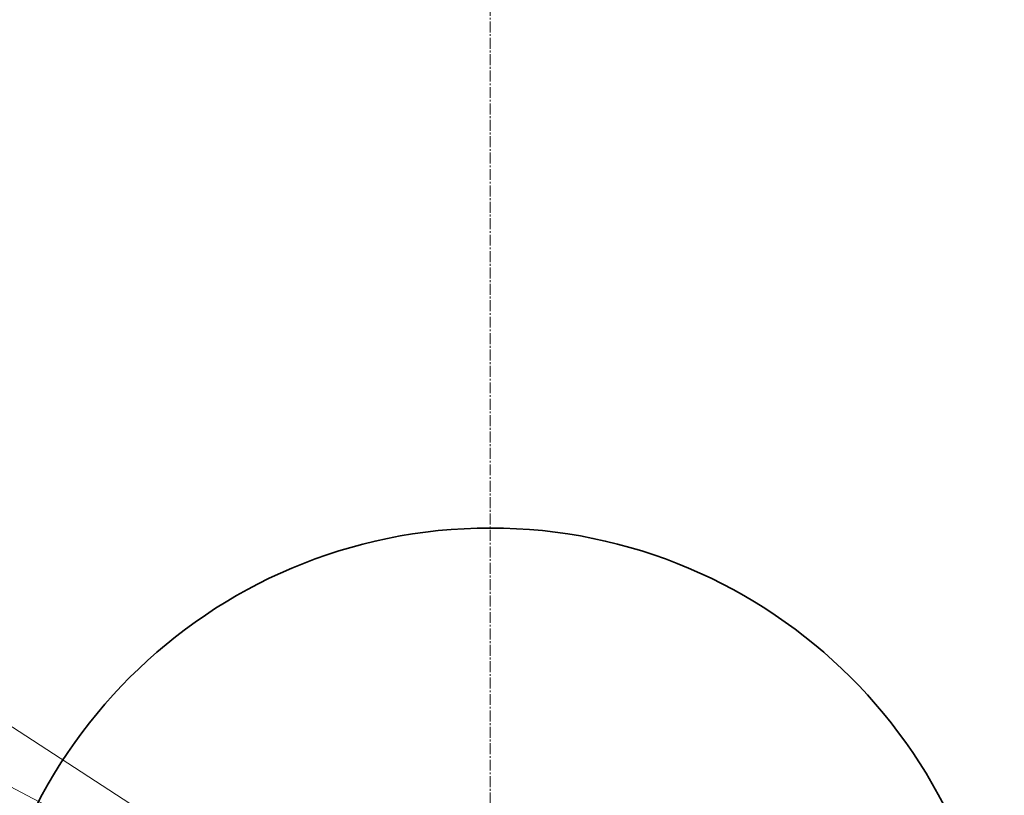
# Model space of a CAD drawing. Header units: millimetres. Extents: x -4455 to 4455, y -3150 to 3150.
# Tile 20 of 22: x 1786 to 2866, y 795 to 1646. Entities that reach past the tile are written whole.
import ezdxf

# ---------------------------------------------------------------- set-up
doc = ezdxf.new("R2010")
doc.units = ezdxf.units.MM
doc.linetypes.add('点画线', pattern=[18, 12, -2, 2, -2])
doc.layers.get('0').update_dxf_attribs({"lineweight": 35})
for name, color, linetype, lineweight in [('中心线层', 1, '点画线', 18), ('尺寸线层', 7, 'Continuous', 18), ('粗实线层', 7, 'Continuous', 35)]:
    doc.layers.add(name, color=color, linetype=linetype, lineweight=lineweight)
doc.styles.add('标准', font='txt', dxfattribs={"width": 0.667})
doc.dimstyles.new('标准', dxfattribs={"dimscale": 30, "dimtxt": 3.5, "dimasz": 4, "dimexe": 2, "dimexo": 0, "dimtad": 1, "dimdsep": 46, "dimtxsty": '标准', "dimblk": '_CAXARROW', "dimcen": 0, "dimdle": 6, "dimazin": 2, "dimtfac": 0.707107, "dimtdec": 3, "dimtmove": 2, "dimatfit": 3, "dimfxl": 0, "dimfrac": 2, "dimtolj": 1, "dimarcsym": 0})

# ---------------------------------------------------------------- blocks, each defined once
blk = doc.blocks.new('*X1')
at = {"layer": '尺寸线层', "linetype": 'Continuous', "transparency": 16777216}
blk.add_hatch(color=0, dxfattribs=at).paths.add_polyline_path([(2020.9, 711.6), (2129.7, 658.8), (2113.4, 633.7)], flags=0)
at = {"layer": '尺寸线层', "color": 0, "linetype": 'Continuous', "transparency": 16777216}
blk.add_line((1480.7, 1062.7), (2301.8, 529.1), dxfattribs=at)
at = {"layer": '尺寸线层', "color": 0, "linetype": 'Continuous', "transparency": 16777216, "insert": (1608.2, 1065.5), "char_height": 105, "width": 421.331, "attachment_point": 5, "rotation": 326.9835, "line_spacing_factor": 1.15057, "style": '标准'}
blk.add_mtext('\\T1.1;R335', dxfattribs=at)
blk = doc.blocks.new('_CAXARROW')
blk.add_hatch(color=0).paths.add_polyline_path([(0, 0), (-1, 0.125), (-1, -0.125)], flags=0)
blk = doc.blocks.new('*X16')
at = {"layer": '尺寸线层', "linetype": 'Continuous', "transparency": 16777216}
for points in [[(966.1, 1227.2), (1079.4, 1184.9), (1065.5, 1158.3)], [(3637.6, -169), (3538.2, -100.1), (3524.3, -126.7)]]:
    blk.add_hatch(color=0, dxfattribs=at).paths.add_polyline_path(points, flags=0)
at = {"layer": '尺寸线层', "color": 0, "linetype": 'Continuous', "transparency": 16777216}
blk.add_line((621.2, 1407.4), (3637.6, -169), dxfattribs=at)
at = {"layer": '尺寸线层', "color": 0, "transparency": 16777216, "insert": (787.7, 1404.9), "char_height": 105, "width": 594.857, "attachment_point": 5, "rotation": 332.4073, "line_spacing_factor": 1.15057, "style": '标准'}
blk.add_mtext('\\T1.1;%%C3730', dxfattribs=at)

msp = doc.modelspace()

# ---------------------------------------------------------------- linework, layer by layer
at = {"layer": '中心线层'}
msp.add_line((2301.823, -978.073), (2301.823, 2036.273), dxfattribs=at)
at = {"layer": '粗实线层', "color": 9}
msp.add_circle((2301.823, 529.1), 559, dxfattribs=at)
msp.add_arc((2301.823, 529.1), 1507.173, 195, 165, dxfattribs=at)

# ---------------------------------------------------------------- dimensions: what is measured, and where the dimension line sits
at = {"layer": '尺寸线层'}
dim = msp.add_diameter_dim_2p(p1=(3637.574, -168.997), p2=(966.071, 1227.196), text='%%C3730', dimstyle='标准', override={"dimsah": 1, "dimtfac": 1, "dimtfill": 1, "dimtzin": 8}, dxfattribs=at)
dim.commit()
dim.dimension.update_dxf_attribs({"geometry": '*X16', "text_midpoint": (753.038, 1338.533), "dimtype": 163})
dim = msp.add_radius_dim(center=(2301.823, 529.1), mpoint=(2020.921, 711.635), text='R335', dimstyle='标准', override={"dimpost": 'R<>', "dimsah": 1, "dimtfill": 1}, dxfattribs=at)
dim.commit()
dim.dimension.update_dxf_attribs({"geometry": '*X1', "text_midpoint": (1569.066, 1005.258), "dimtype": 164})

doc.saveas('drawing.dxf')
